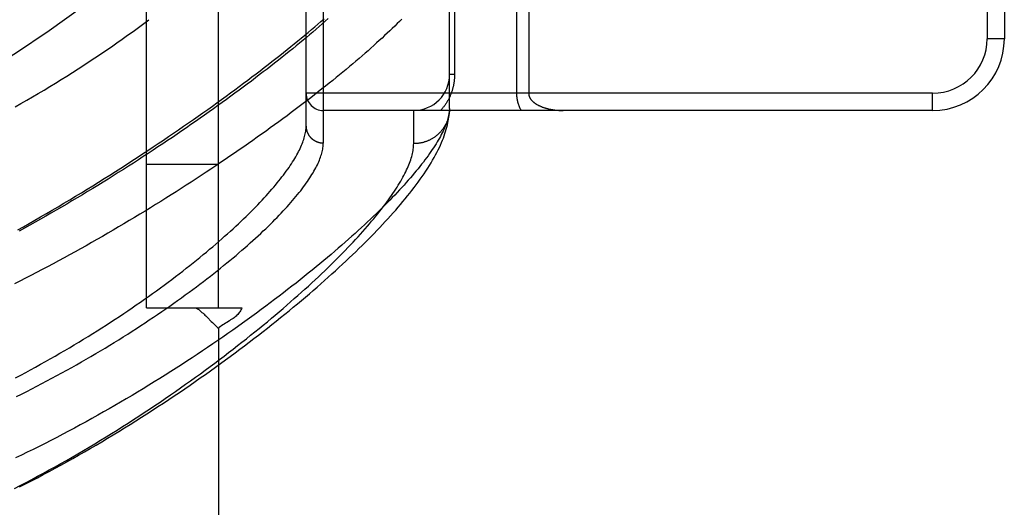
# Model space of a CAD drawing. Header units: inches. Extents: x 0 to 212, y 0 to 138.
# Tile 40 of 256: x 44.77 to 46.486, y 41.224 to 42.073. Entities that reach past the tile are written whole.
import ezdxf

# ---------------------------------------------------------------- set-up
doc = ezdxf.new("R2010")
doc.units = ezdxf.units.IN
doc.header["$LTSCALE"] = 11.6875
doc.header["$MEASUREMENT"] = 0
doc.linetypes.add('HIDDEN', pattern=[0.2, 0.1, -0.1])
doc.layers.add('LEFTHAND_DOOR_ASSEMBLY', color=7, linetype='CONTINUOUS')
doc.layers.add('SUBPANEL', color=7, linetype='CONTINUOUS')

msp = doc.modelspace()

# ---------------------------------------------------------------- linework, layer by layer
at = {"layer": 'LEFTHAND_DOOR_ASSEMBLY', "color": 8, "linetype": 'HIDDEN'}
for p, q in [((45.2988, 41.8581), (45.2988, 42.9712)), ((45.2688, 41.8875), (45.2688, 42.9419)), ((46.4558, 42.7897), (46.4558, 42.0397)), ((46.4858, 42.7897), (46.4858, 42.0397)), ((45.5188, 41.9181), (45.5188, 42.2584)), ((45.5275, 42.2584), (45.5275, 41.9772)), ((45.6355, 42.2167), (45.6355, 41.9447)), ((45.6567, 42.1933), (45.6567, 41.9447)), ((46.4858, 42.0397), (46.4558, 42.0397)), ((45.5275, 41.9772), (45.5188, 41.9772)), ((46.3608, 41.9447), (45.2688, 41.9447)), ((46.3608, 41.9147), (46.3608, 41.9447)), ((46.3608, 41.9147), (45.2988, 41.9147)), ((45.4563, 41.8569), (45.4563, 41.9147)), ((45.5188, 41.9181), (45.5187, 41.9157))]:
    msp.add_line(p, q, dxfattribs=at)
for points in [[(45.4354, 42.0739), (45.4314, 42.0699), (45.4274, 42.0659), (45.4232, 42.0618), (45.419, 42.0577), (45.4147, 42.0536), (45.4102, 42.0494), (45.4057, 42.0451), (45.4011, 42.0408), (45.3964, 42.0365), (45.3916, 42.0322), (45.3868, 42.0277), (45.3818, 42.0233), (45.3767, 42.0188), (45.3716, 42.0143), (45.3663, 42.0097), (45.361, 42.0051), (45.3556, 42.0005), (45.3501, 41.9958), (45.3445, 41.9911), (45.3388, 41.9863), (45.333, 41.9815), (45.3271, 41.9767), (45.3211, 41.9719), (45.3151, 41.967), (45.3089, 41.962), (45.3027, 41.9571), (45.2964, 41.9521), (45.29, 41.947), (45.2835, 41.9419), (45.2769, 41.9368), (45.2702, 41.9317), (45.2635, 41.9266), (45.2566, 41.9214), (45.2497, 41.9161), (45.2427, 41.9109), (45.2356, 41.9056), (45.2284, 41.9003), (45.2212, 41.895), (45.2138, 41.8896), (45.2064, 41.8842), (45.1989, 41.8788), (45.1913, 41.8734), (45.1837, 41.868), (45.1759, 41.8625), (45.1681, 41.857), (45.1602, 41.8515), (45.1523, 41.846), (45.1442, 41.8404), (45.1361, 41.8349), (45.1279, 41.8293), (45.1197, 41.8238), (45.1113, 41.8182), (45.1029, 41.8126), (45.0945, 41.807), (45.0859, 41.8013), (45.0773, 41.7957), (45.0687, 41.7901), (45.06, 41.7845), (45.0512, 41.7789), (45.0424, 41.7732), (45.0335, 41.7676), (45.0245, 41.762), (45.0155, 41.7564), (45.0065, 41.7508), (44.9974, 41.7452), (44.9882, 41.7396), (44.979, 41.734), (44.9698, 41.7284), (44.9606, 41.7229), (44.9512, 41.7173), (44.9419, 41.7118), (44.9325, 41.7063), (44.9231, 41.7009), (44.9137, 41.6954), (44.9042, 41.69), (44.8947, 41.6846), (44.8852, 41.6792), (44.8756, 41.6739), (44.8661, 41.6686), (44.8565, 41.6633), (44.8469, 41.6581), (44.8373, 41.6529), (44.8277, 41.6477), (44.8181, 41.6426), (44.8085, 41.6375), (44.7989, 41.6325), (44.7892, 41.6275), (44.7796, 41.6225), (44.77, 41.6176), (44.7604, 41.6128)], [(44.7617, 41.9212), (44.7718, 41.9269), (44.7819, 41.9327), (44.792, 41.9385), (44.802, 41.9444), (44.812, 41.9503), (44.822, 41.9563), (44.8319, 41.9624), (44.8418, 41.9685), (44.8517, 41.9747), (44.8615, 41.9809), (44.8713, 41.9872), (44.8811, 41.9935), (44.8908, 41.9998), (44.9005, 42.0063), (44.9102, 42.0127), (44.9198, 42.0192), (44.9293, 42.0258), (44.9388, 42.0324), (44.9483, 42.039), (44.9577, 42.0457), (44.9671, 42.0524), (44.9764, 42.0592), (44.9857, 42.066), (44.9949, 42.0728)], [(44.7664, 41.7069), (44.7761, 41.7123), (44.7859, 41.7178), (44.7958, 41.7235), (44.8059, 41.7293), (44.816, 41.7351), (44.8262, 41.7411), (44.8364, 41.7471), (44.8467, 41.7532), (44.8569, 41.7592), (44.867, 41.7654), (44.8771, 41.7715), (44.8871, 41.7776), (44.8971, 41.7837), (44.907, 41.7899), (44.9168, 41.796), (44.9266, 41.8022), (44.9363, 41.8083), (44.9459, 41.8144), (44.9555, 41.8206), (44.9649, 41.8267), (44.9743, 41.8328), (44.9837, 41.8389), (44.9929, 41.845), (45.0021, 41.8511), (45.0111, 41.8572), (45.0201, 41.8632), (45.0291, 41.8692), (45.0379, 41.8752), (45.0466, 41.8812), (45.0553, 41.8872), (45.0639, 41.8931), (45.0723, 41.899), (45.0807, 41.9049), (45.089, 41.9108), (45.0972, 41.9166), (45.1054, 41.9224), (45.1134, 41.9282), (45.1213, 41.9339), (45.1292, 41.9396), (45.1369, 41.9453), (45.1446, 41.9509), (45.1522, 41.9565), (45.1596, 41.9621), (45.167, 41.9676), (45.1743, 41.9731), (45.1815, 41.9786), (45.1886, 41.984), (45.1956, 41.9894), (45.2025, 41.9947), (45.2093, 42), (45.216, 42.0053), (45.2227, 42.0105), (45.2292, 42.0157), (45.2356, 42.0208), (45.242, 42.0259), (45.2482, 42.0309), (45.2543, 42.036), (45.2604, 42.0409), (45.2664, 42.0458), (45.2722, 42.0507), (45.278, 42.0556), (45.2837, 42.0604), (45.2892, 42.0651), (45.2947, 42.0698), (45.3001, 42.0745)], [(45.3074, 42.0746), (45.3022, 42.07), (45.2969, 42.0654), (45.2916, 42.0607), (45.2861, 42.0561), (45.2805, 42.0513), (45.2749, 42.0466), (45.2692, 42.0418), (45.2634, 42.037), (45.2575, 42.0321), (45.2515, 42.0272), (45.2455, 42.0223), (45.2393, 42.0173), (45.2331, 42.0123), (45.2268, 42.0073), (45.2204, 42.0023), (45.2139, 41.9972), (45.2074, 41.9921), (45.2007, 41.9869), (45.194, 41.9817), (45.1872, 41.9765), (45.1803, 41.9713), (45.1734, 41.966), (45.1663, 41.9607), (45.1592, 41.9554), (45.152, 41.9501), (45.1448, 41.9447), (45.1374, 41.9394), (45.13, 41.934), (45.1225, 41.9285), (45.1149, 41.9231), (45.1073, 41.9176), (45.0996, 41.9122), (45.0918, 41.9067), (45.084, 41.9011), (45.0761, 41.8956), (45.0681, 41.8901), (45.0601, 41.8845), (45.052, 41.879), (45.0438, 41.8734), (45.0356, 41.8678), (45.0273, 41.8623), (45.0189, 41.8567), (45.0105, 41.8511), (45.0021, 41.8455), (44.9936, 41.8399), (44.985, 41.8343), (44.9764, 41.8287), (44.9677, 41.8232), (44.959, 41.8176), (44.9502, 41.812), (44.9414, 41.8064), (44.9326, 41.8009), (44.9237, 41.7953), (44.9148, 41.7898), (44.9059, 41.7843), (44.8969, 41.7788), (44.8879, 41.7733), (44.8788, 41.7679), (44.8698, 41.7625), (44.8607, 41.7571), (44.8516, 41.7517), (44.8424, 41.7463), (44.8333, 41.741), (44.8241, 41.7357), (44.8149, 41.7304), (44.8057, 41.7252), (44.7965, 41.72), (44.7873, 41.7148), (44.7781, 41.7097), (44.7689, 41.7046)], [(45.5275, 41.9772), (45.5275, 41.9761), (45.5275, 41.975), (45.5275, 41.974), (45.5274, 41.9729), (45.5274, 41.9719), (45.5273, 41.9708), (45.5272, 41.9697), (45.5271, 41.9687), (45.527, 41.9676), (45.5269, 41.9665), (45.5268, 41.9654), (45.5266, 41.9644), (45.5265, 41.9633), (45.5263, 41.9622), (45.5261, 41.9611), (45.5259, 41.96), (45.5257, 41.9589), (45.5255, 41.9578), (45.5252, 41.9567), (45.525, 41.9556), (45.5247, 41.9545), (45.5244, 41.9534), (45.5241, 41.9522), (45.5238, 41.9511), (45.5234, 41.95), (45.5231, 41.9488), (45.5227, 41.9477), (45.5223, 41.9465), (45.5219, 41.9454), (45.5215, 41.9442), (45.521, 41.9431), (45.5206, 41.9419), (45.5201, 41.9408), (45.5196, 41.9396), (45.519, 41.9384), (45.5185, 41.9373), (45.5179, 41.9361), (45.5173, 41.935), (45.5167, 41.9338), (45.5161, 41.9327), (45.5155, 41.9315), (45.5148, 41.9304), (45.5141, 41.9292), (45.5134, 41.9281), (45.5127, 41.9269), (45.512, 41.9258), (45.5112, 41.9247), (45.5104, 41.9235), (45.5096, 41.9224), (45.5087, 41.9213), (45.5079, 41.9202), (45.507, 41.9191), (45.5061, 41.918), (45.5052, 41.9169), (45.5042, 41.9158), (45.5032, 41.9147)], [(45.6355, 41.9447), (45.6355, 41.944), (45.6355, 41.9433), (45.6355, 41.9426), (45.6355, 41.942), (45.6356, 41.9413), (45.6356, 41.9406), (45.6357, 41.9399), (45.6357, 41.9392), (45.6358, 41.9385), (45.6359, 41.9378), (45.6359, 41.9371), (45.636, 41.9364), (45.6361, 41.9357), (45.6362, 41.935), (45.6364, 41.9343), (45.6365, 41.9335), (45.6366, 41.9328), (45.6368, 41.9321), (45.637, 41.9313), (45.6371, 41.9306), (45.6373, 41.9298), (45.6375, 41.9291), (45.6377, 41.9283), (45.638, 41.9275), (45.6382, 41.9268), (45.6385, 41.926), (45.6387, 41.9252), (45.639, 41.9244), (45.6393, 41.9236), (45.6396, 41.9228), (45.6399, 41.922), (45.6403, 41.9212), (45.6406, 41.9203), (45.641, 41.9195), (45.6414, 41.9187), (45.6418, 41.9179), (45.6422, 41.9171), (45.6426, 41.9163), (45.643, 41.9155), (45.6435, 41.9147)], [(45.6567, 41.9447), (45.6567, 41.9443), (45.6567, 41.944), (45.6567, 41.9437), (45.6567, 41.9433), (45.6568, 41.943), (45.6568, 41.9427), (45.6569, 41.9423), (45.6569, 41.942), (45.657, 41.9417), (45.6571, 41.9413), (45.6571, 41.941), (45.6572, 41.9406), (45.6573, 41.9403), (45.6574, 41.9399), (45.6576, 41.9396), (45.6577, 41.9392), (45.6578, 41.9389), (45.658, 41.9385), (45.6581, 41.9381), (45.6583, 41.9378), (45.6585, 41.9374), (45.6587, 41.937), (45.6589, 41.9366), (45.6591, 41.9363), (45.6593, 41.9359), (45.6596, 41.9355), (45.6598, 41.9351), (45.6601, 41.9347), (45.6604, 41.9343), (45.6607, 41.9339), (45.661, 41.9335), (45.6613, 41.9331), (45.6616, 41.9327), (45.662, 41.9323), (45.6624, 41.9319), (45.6628, 41.9315), (45.6631, 41.9311), (45.6636, 41.9307), (45.664, 41.9303), (45.6644, 41.9299), (45.6649, 41.9295), (45.6654, 41.9291), (45.6659, 41.9287), (45.6664, 41.9283), (45.6669, 41.9279), (45.6675, 41.9275), (45.6681, 41.9271), (45.6687, 41.9267), (45.6693, 41.9263), (45.6699, 41.9259), (45.6705, 41.9255), (45.6712, 41.9251), (45.6719, 41.9247), (45.6726, 41.9243), (45.6733, 41.924), (45.674, 41.9236), (45.6748, 41.9232), (45.6755, 41.9228), (45.6763, 41.9225), (45.6771, 41.9221), (45.678, 41.9218), (45.6788, 41.9214), (45.6797, 41.9211), (45.6805, 41.9207), (45.6814, 41.9204), (45.6824, 41.9201), (45.6833, 41.9197), (45.6843, 41.9194), (45.6852, 41.9191), (45.6862, 41.9188), (45.6872, 41.9185), (45.6883, 41.9182), (45.6893, 41.918), (45.6904, 41.9177), (45.6915, 41.9175), (45.6925, 41.9172), (45.6937, 41.917), (45.6948, 41.9167), (45.6959, 41.9165), (45.6971, 41.9163), (45.6982, 41.9161), (45.6994, 41.9159), (45.7006, 41.9158), (45.7018, 41.9156), (45.703, 41.9155), (45.7042, 41.9153), (45.7054, 41.9152), (45.7067, 41.9151), (45.7079, 41.915), (45.7091, 41.9149), (45.7104, 41.9148), (45.7116, 41.9148), (45.7129, 41.9147), (45.7142, 41.9147), (45.7154, 41.9147), (45.7167, 41.9147)], [(45.5188, 41.9181), (45.5186, 41.9158), (45.5184, 41.9134), (45.5181, 41.911), (45.5177, 41.9086), (45.5172, 41.9061), (45.5166, 41.9036), (45.5159, 41.901), (45.5152, 41.8984), (45.5144, 41.8957), (45.5134, 41.893), (45.5124, 41.8902), (45.5113, 41.8874), (45.5101, 41.8846), (45.5088, 41.8817), (45.5075, 41.8787), (45.506, 41.8757), (45.5044, 41.8727), (45.5028, 41.8696), (45.5011, 41.8664), (45.4992, 41.8632), (45.4973, 41.86), (45.4953, 41.8567), (45.4932, 41.8533), (45.491, 41.8499), (45.4887, 41.8465), (45.4864, 41.843), (45.4839, 41.8395), (45.4813, 41.8359), (45.4787, 41.8322), (45.4759, 41.8286), (45.4731, 41.8248), (45.4701, 41.821), (45.4671, 41.8172), (45.464, 41.8133), (45.4608, 41.8094), (45.4574, 41.8054), (45.454, 41.8014), (45.4505, 41.7973), (45.4469, 41.7932), (45.4432, 41.789), (45.4394, 41.7848), (45.4355, 41.7805), (45.4315, 41.7762), (45.4274, 41.7718), (45.4233, 41.7674), (45.419, 41.763), (45.4146, 41.7584), (45.4101, 41.7539), (45.4055, 41.7493), (45.4008, 41.7446), (45.3961, 41.7399), (45.3912, 41.7352), (45.3862, 41.7304), (45.3811, 41.7255), (45.3759, 41.7207), (45.3707, 41.7157), (45.3653, 41.7108), (45.3598, 41.7057), (45.3542, 41.7007), (45.3486, 41.6956), (45.3428, 41.6904), (45.3369, 41.6852), (45.3309, 41.68), (45.3248, 41.6747), (45.3186, 41.6694), (45.3123, 41.664), (45.306, 41.6587), (45.2995, 41.6532), (45.2929, 41.6478), (45.2862, 41.6423), (45.2794, 41.6367), (45.2725, 41.6311), (45.2656, 41.6255), (45.2585, 41.6199), (45.2513, 41.6142), (45.244, 41.6085), (45.2366, 41.6028), (45.2292, 41.597), (45.2216, 41.5912), (45.2139, 41.5854), (45.2062, 41.5796), (45.1983, 41.5737), (45.1904, 41.5678), (45.1823, 41.5619), (45.1742, 41.556), (45.166, 41.55), (45.1577, 41.5441), (45.1493, 41.5381), (45.1408, 41.5321), (45.1322, 41.5261), (45.1236, 41.5201), (45.1148, 41.5141), (45.106, 41.5081), (45.0971, 41.502), (45.0882, 41.496), (45.0791, 41.49), (45.07, 41.484), (45.0608, 41.478), (45.0515, 41.4719), (45.0422, 41.4659), (45.0328, 41.46), (45.0233, 41.454), (45.0138, 41.448), (45.0042, 41.4421), (44.9946, 41.4361), (44.9849, 41.4302), (44.9751, 41.4243), (44.9653, 41.4185), (44.9554, 41.4126), (44.9455, 41.4068), (44.9356, 41.401), (44.9256, 41.3953), (44.9156, 41.3896), (44.9055, 41.3839), (44.8954, 41.3783), (44.8853, 41.3727), (44.8751, 41.3672), (44.8649, 41.3617), (44.8547, 41.3562), (44.8445, 41.3508), (44.8342, 41.3454), (44.824, 41.3401), (44.8137, 41.3349), (44.8034, 41.3297), (44.7931, 41.3245), (44.7828, 41.3194), (44.7725, 41.3144), (44.7621, 41.3095)], [(44.7691, 41.259), (44.7795, 41.2643), (44.7899, 41.2697), (44.8003, 41.2751), (44.8106, 41.2805), (44.8209, 41.2861), (44.8312, 41.2916), (44.8415, 41.2972), (44.8518, 41.3029), (44.862, 41.3086), (44.8722, 41.3144), (44.8824, 41.3202), (44.8925, 41.3261), (44.9026, 41.3319), (44.9126, 41.3379), (44.9227, 41.3438), (44.9326, 41.3498), (44.9426, 41.3559), (44.9524, 41.3619), (44.9623, 41.368), (44.972, 41.3742), (44.9817, 41.3803), (44.9914, 41.3865), (45.001, 41.3926), (45.0105, 41.3989), (45.02, 41.4051), (45.0294, 41.4113), (45.0388, 41.4175), (45.0481, 41.4238), (45.0573, 41.4301), (45.0664, 41.4363), (45.0755, 41.4426), (45.0844, 41.4489), (45.0933, 41.4551), (45.1022, 41.4614), (45.1109, 41.4677), (45.1196, 41.4739), (45.1281, 41.4802), (45.1366, 41.4864), (45.1451, 41.4926), (45.1534, 41.4988), (45.1616, 41.505), (45.1698, 41.5112), (45.1778, 41.5174), (45.1858, 41.5235), (45.1937, 41.5297), (45.2015, 41.5358), (45.2092, 41.5419), (45.2168, 41.548), (45.2244, 41.554), (45.2318, 41.56), (45.2391, 41.566), (45.2464, 41.572), (45.2535, 41.5779), (45.2606, 41.5838), (45.2675, 41.5897), (45.2744, 41.5956), (45.2812, 41.6014), (45.2879, 41.6072), (45.2945, 41.6129), (45.301, 41.6187), (45.3074, 41.6244), (45.3137, 41.63), (45.3199, 41.6357), (45.326, 41.6413), (45.332, 41.6468), (45.338, 41.6523), (45.3438, 41.6578), (45.3496, 41.6633), (45.3552, 41.6687), (45.3608, 41.6741), (45.3663, 41.6795), (45.3716, 41.6848), (45.3769, 41.6901), (45.3821, 41.6954), (45.3873, 41.7006), (45.3923, 41.7058), (45.3972, 41.7109), (45.402, 41.7161), (45.4068, 41.7212), (45.4115, 41.7262), (45.416, 41.7313), (45.4205, 41.7363), (45.4249, 41.7413), (45.4293, 41.7463), (45.4335, 41.7512), (45.4376, 41.7561), (45.4417, 41.761), (45.4457, 41.7659), (45.4495, 41.7707), (45.4533, 41.7756), (45.4571, 41.7804), (45.4607, 41.7852), (45.4642, 41.79), (45.4677, 41.7948), (45.4711, 41.7996), (45.4744, 41.8044), (45.4776, 41.8092), (45.4807, 41.814), (45.4837, 41.8187), (45.4866, 41.8234), (45.4893, 41.8281), (45.492, 41.8327), (45.4944, 41.8372), (45.4968, 41.8416), (45.499, 41.846), (45.5011, 41.8503), (45.503, 41.8545), (45.5048, 41.8587), (45.5065, 41.8627), (45.5081, 41.8667), (45.5095, 41.8707), (45.5108, 41.8745), (45.512, 41.8783), (45.5131, 41.8821), (45.5141, 41.8858), (45.515, 41.8894), (45.5158, 41.8929), (45.5165, 41.8964), (45.5171, 41.8998), (45.5176, 41.9032), (45.518, 41.9064), (45.5183, 41.9096), (45.5185, 41.9127), (45.5187, 41.9157)], [(45.5187, 41.9147), (45.5186, 41.9136), (45.5185, 41.9125), (45.5184, 41.9114), (45.5182, 41.9103), (45.5181, 41.9091), (45.5179, 41.908), (45.5177, 41.9069), (45.5175, 41.9058), (45.5173, 41.9048), (45.517, 41.9037), (45.5167, 41.9026), (45.5164, 41.9015), (45.5161, 41.9004), (45.5158, 41.8994), (45.5154, 41.8983), (45.515, 41.8972), (45.5146, 41.8962), (45.5142, 41.8952), (45.5138, 41.8941), (45.5133, 41.8931), (45.5128, 41.8921), (45.5123, 41.8911), (45.5118, 41.8901), (45.5113, 41.8891), (45.5108, 41.8881), (45.5102, 41.8871), (45.5096, 41.8862), (45.509, 41.8852), (45.5084, 41.8843), (45.5077, 41.8834), (45.5071, 41.8824), (45.5064, 41.8815), (45.5057, 41.8807), (45.505, 41.8798), (45.5043, 41.8789), (45.5036, 41.8781), (45.5028, 41.8772), (45.502, 41.8764), (45.5012, 41.8756), (45.5004, 41.8748), (45.4996, 41.874), (45.4988, 41.8732), (45.498, 41.8725), (45.4971, 41.8717), (45.4962, 41.871), (45.4953, 41.8703), (45.4944, 41.8696), (45.4935, 41.8689), (45.4926, 41.8683), (45.4917, 41.8676), (45.4907, 41.867), (45.4898, 41.8664), (45.4888, 41.8658), (45.4878, 41.8652), (45.4868, 41.8647), (45.4858, 41.8642), (45.4848, 41.8636), (45.4838, 41.8631), (45.4828, 41.8626), (45.4817, 41.8622), (45.4807, 41.8617), (45.4796, 41.8613), (45.4786, 41.8609), (45.4775, 41.8605), (45.4764, 41.8601), (45.4753, 41.8598), (45.4743, 41.8595), (45.4732, 41.8591), (45.4721, 41.8588), (45.471, 41.8586), (45.4698, 41.8583), (45.4687, 41.8581), (45.4676, 41.8579), (45.4665, 41.8577), (45.4654, 41.8575), (45.4642, 41.8574), (45.4631, 41.8572), (45.4619, 41.8571), (45.4608, 41.857), (45.4597, 41.857), (45.4585, 41.8569), (45.4574, 41.8569), (45.4563, 41.8569)], [(44.7625, 41.4493), (44.7713, 41.4539), (44.78, 41.4585), (44.7886, 41.4632), (44.7972, 41.4679), (44.8058, 41.4726), (44.8144, 41.4774), (44.8228, 41.4821), (44.8313, 41.4869), (44.8397, 41.4918), (44.848, 41.4966), (44.8563, 41.5015), (44.8645, 41.5064), (44.8727, 41.5113), (44.8808, 41.5162), (44.8888, 41.5212), (44.8968, 41.5261), (44.9047, 41.5311), (44.9126, 41.5361), (44.9204, 41.541), (44.9281, 41.546), (44.9357, 41.551), (44.9433, 41.556), (44.9508, 41.561), (44.9582, 41.566), (44.9656, 41.571), (44.9728, 41.576), (44.98, 41.581), (44.9871, 41.586), (44.9942, 41.5909), (45.0011, 41.5959), (45.008, 41.6008), (45.0148, 41.6058), (45.0215, 41.6107), (45.0281, 41.6156), (45.0346, 41.6205), (45.041, 41.6254), (45.0474, 41.6302), (45.0537, 41.6351), (45.0598, 41.6399), (45.0659, 41.6447), (45.0719, 41.6494), (45.0778, 41.6542), (45.0836, 41.6589), (45.0893, 41.6636), (45.095, 41.6682), (45.1005, 41.6729), (45.106, 41.6775), (45.1113, 41.682), (45.1166, 41.6866), (45.1218, 41.6911), (45.1268, 41.6956), (45.1318, 41.7), (45.1367, 41.7044), (45.1415, 41.7088), (45.1462, 41.7131), (45.1508, 41.7174), (45.1554, 41.7217), (45.1598, 41.7259), (45.1641, 41.7301), (45.1684, 41.7343), (45.1725, 41.7384), (45.1766, 41.7425), (45.1806, 41.7465), (45.1845, 41.7505), (45.1883, 41.7545), (45.192, 41.7584), (45.1956, 41.7623), (45.1991, 41.7662), (45.2025, 41.77), (45.2058, 41.7737), (45.2091, 41.7774), (45.2123, 41.7811), (45.2153, 41.7848), (45.2183, 41.7884), (45.2212, 41.7919), (45.224, 41.7954), (45.2267, 41.7989), (45.2293, 41.8023), (45.2319, 41.8057), (45.2343, 41.809), (45.2367, 41.8123), (45.239, 41.8156), (45.2412, 41.8188), (45.2433, 41.822), (45.2453, 41.8251), (45.2472, 41.8282), (45.2491, 41.8312), (45.2508, 41.8342), (45.2525, 41.8372), (45.2541, 41.8401), (45.2556, 41.843), (45.2571, 41.8458), (45.2584, 41.8486), (45.2597, 41.8514), (45.2608, 41.8541), (45.2619, 41.8567), (45.2629, 41.8593), (45.2639, 41.8619), (45.2647, 41.8644), (45.2655, 41.8669), (45.2662, 41.8694), (45.2668, 41.8718), (45.2673, 41.8742), (45.2677, 41.8765), (45.2681, 41.8788), (45.2684, 41.881), (45.2686, 41.8832), (45.2687, 41.8854), (45.2688, 41.8875)], [(45.2688, 41.8875), (45.2688, 41.8868), (45.2688, 41.8862), (45.2688, 41.8856), (45.2689, 41.8849), (45.2689, 41.8843), (45.269, 41.8837), (45.2691, 41.883), (45.2692, 41.8824), (45.2693, 41.8818), (45.2695, 41.8811), (45.2696, 41.8805), (45.2698, 41.8799), (45.2699, 41.8793), (45.2701, 41.8787), (45.2703, 41.878), (45.2706, 41.8774), (45.2708, 41.8768), (45.271, 41.8762), (45.2713, 41.8757), (45.2716, 41.8751), (45.2718, 41.8745), (45.2721, 41.8739), (45.2724, 41.8734), (45.2728, 41.8728), (45.2731, 41.8722), (45.2734, 41.8717), (45.2738, 41.8712), (45.2742, 41.8706), (45.2746, 41.8701), (45.2749, 41.8696), (45.2754, 41.8691), (45.2758, 41.8686), (45.2762, 41.8681), (45.2766, 41.8676), (45.2771, 41.8672), (45.2775, 41.8667), (45.278, 41.8663), (45.2785, 41.8658), (45.279, 41.8654), (45.2795, 41.865), (45.28, 41.8646), (45.2805, 41.8642), (45.281, 41.8638), (45.2815, 41.8634), (45.2821, 41.8631), (45.2826, 41.8627), (45.2832, 41.8624), (45.2838, 41.862), (45.2843, 41.8617), (45.2849, 41.8614), (45.2855, 41.8611), (45.2861, 41.8609), (45.2867, 41.8606), (45.2873, 41.8603), (45.2879, 41.8601), (45.2885, 41.8599), (45.2891, 41.8597), (45.2897, 41.8595), (45.2904, 41.8593), (45.291, 41.8591), (45.2916, 41.8589), (45.2923, 41.8588), (45.2929, 41.8587), (45.2935, 41.8585), (45.2942, 41.8584), (45.2948, 41.8584), (45.2955, 41.8583), (45.2961, 41.8582), (45.2968, 41.8582), (45.2974, 41.8581), (45.2981, 41.8581), (45.2988, 41.8581)], [(44.7603, 41.2565), (44.7704, 41.2617), (44.7806, 41.2669), (44.7907, 41.2723), (44.8008, 41.2777), (44.8109, 41.2831), (44.821, 41.2886), (44.8311, 41.2942), (44.8411, 41.2998), (44.8511, 41.3054), (44.8611, 41.3111), (44.871, 41.3169), (44.8809, 41.3227), (44.8907, 41.3285), (44.9006, 41.3344), (44.9103, 41.3403), (44.9201, 41.3462), (44.9297, 41.3522), (44.9394, 41.3582), (44.9489, 41.3642), (44.9584, 41.3702), (44.9679, 41.3763), (44.9773, 41.3824), (44.9866, 41.3885), (44.9959, 41.3946), (45.0051, 41.4008), (45.0142, 41.4069), (45.0233, 41.4131), (45.0323, 41.4192), (45.0412, 41.4254), (45.05, 41.4316), (45.0587, 41.4378), (45.0674, 41.4439), (45.076, 41.4501), (45.0845, 41.4563), (45.0929, 41.4624), (45.1013, 41.4686), (45.1095, 41.4747), (45.1177, 41.4808), (45.1257, 41.4869), (45.1337, 41.493), (45.1416, 41.4991), (45.1494, 41.5052), (45.157, 41.5112), (45.1646, 41.5172), (45.1721, 41.5232), (45.1795, 41.5291), (45.1868, 41.5351), (45.1941, 41.541), (45.2012, 41.5468), (45.2082, 41.5527), (45.2151, 41.5585), (45.2219, 41.5642), (45.2286, 41.57), (45.2352, 41.5757), (45.2417, 41.5813), (45.2481, 41.587), (45.2544, 41.5925), (45.2606, 41.5981), (45.2667, 41.6036), (45.2727, 41.609), (45.2786, 41.6145), (45.2844, 41.6198), (45.2901, 41.6252), (45.2957, 41.6304), (45.3012, 41.6357), (45.3066, 41.6409), (45.3119, 41.646), (45.3171, 41.6511), (45.3222, 41.6562), (45.3271, 41.6612), (45.332, 41.6662), (45.3368, 41.6711), (45.3415, 41.6759), (45.3461, 41.6807), (45.3506, 41.6855), (45.355, 41.6902), (45.3593, 41.6949), (45.3635, 41.6995), (45.3676, 41.7041), (45.3716, 41.7086), (45.3755, 41.713), (45.3793, 41.7175), (45.383, 41.7218), (45.3866, 41.7261), (45.3901, 41.7304), (45.3935, 41.7346), (45.3968, 41.7388), (45.4001, 41.7429), (45.4032, 41.7469), (45.4063, 41.7509), (45.4092, 41.7549), (45.4121, 41.7588), (45.4148, 41.7626), (45.4175, 41.7664), (45.4201, 41.7702), (45.4226, 41.7739), (45.425, 41.7775), (45.4273, 41.7811), (45.4295, 41.7846), (45.4316, 41.7881), (45.4336, 41.7916), (45.4356, 41.7949), (45.4374, 41.7983), (45.4392, 41.8016), (45.4409, 41.8048), (45.4425, 41.808), (45.444, 41.8111), (45.4454, 41.8142), (45.4467, 41.8172), (45.4479, 41.8202), (45.4491, 41.8232), (45.4502, 41.8261), (45.4511, 41.8289), (45.452, 41.8317), (45.4528, 41.8344), (45.4535, 41.8371), (45.4542, 41.8397), (45.4547, 41.8423), (45.4552, 41.8449), (45.4556, 41.8474), (45.4559, 41.8498), (45.4561, 41.8522), (45.4562, 41.8546), (45.4563, 41.8569)], [(44.7639, 41.4164), (44.7728, 41.4208), (44.7818, 41.4253), (44.7907, 41.4298), (44.7995, 41.4344), (44.8083, 41.439), (44.8171, 41.4436), (44.8258, 41.4483), (44.8345, 41.4529), (44.8432, 41.4576), (44.8518, 41.4624), (44.8603, 41.4671), (44.8688, 41.4719), (44.8772, 41.4767), (44.8855, 41.4815), (44.8938, 41.4863), (44.9021, 41.4912), (44.9103, 41.496), (44.9184, 41.5009), (44.9264, 41.5058), (44.9344, 41.5106), (44.9423, 41.5155), (44.9501, 41.5204), (44.9579, 41.5253), (44.9656, 41.5302), (44.9732, 41.5351), (44.9807, 41.54), (44.9881, 41.5449), (44.9955, 41.5498), (45.0028, 41.5547), (45.01, 41.5596), (45.0172, 41.5644), (45.0242, 41.5693), (45.0312, 41.5741), (45.038, 41.579), (45.0448, 41.5838), (45.0515, 41.5886), (45.0581, 41.5934), (45.0647, 41.5981), (45.0711, 41.6029), (45.0775, 41.6076), (45.0837, 41.6123), (45.0899, 41.617), (45.096, 41.6217), (45.102, 41.6263), (45.1079, 41.6309), (45.1137, 41.6355), (45.1194, 41.6401), (45.125, 41.6446), (45.1306, 41.6491), (45.136, 41.6536), (45.1414, 41.658), (45.1466, 41.6624), (45.1518, 41.6668), (45.1569, 41.6712), (45.1618, 41.6755), (45.1667, 41.6798), (45.1715, 41.684), (45.1762, 41.6883), (45.1808, 41.6924), (45.1854, 41.6966), (45.1898, 41.7007), (45.1941, 41.7048), (45.1984, 41.7088), (45.2025, 41.7128), (45.2066, 41.7168), (45.2105, 41.7207), (45.2144, 41.7246), (45.2182, 41.7285), (45.2219, 41.7323), (45.2255, 41.7361), (45.229, 41.7398), (45.2324, 41.7435), (45.2358, 41.7471), (45.239, 41.7508), (45.2422, 41.7543), (45.2453, 41.7579), (45.2482, 41.7614), (45.2511, 41.7648), (45.2539, 41.7683), (45.2566, 41.7716), (45.2593, 41.775), (45.2618, 41.7783), (45.2643, 41.7815), (45.2666, 41.7847), (45.2689, 41.7879), (45.2711, 41.791), (45.2732, 41.7941), (45.2752, 41.7972), (45.2772, 41.8002), (45.279, 41.8031), (45.2808, 41.8061), (45.2825, 41.8089), (45.2841, 41.8118), (45.2856, 41.8146), (45.287, 41.8174), (45.2884, 41.8201), (45.2896, 41.8228), (45.2908, 41.8254), (45.2919, 41.828), (45.2929, 41.8305), (45.2939, 41.8331), (45.2947, 41.8355), (45.2955, 41.838), (45.2962, 41.8404), (45.2968, 41.8427), (45.2973, 41.845), (45.2977, 41.8473), (45.2981, 41.8495), (45.2984, 41.8517), (45.2986, 41.8539), (45.2987, 41.856), (45.2988, 41.8581)]]:
    msp.add_lwpolyline(points, dxfattribs=at)
for centre, radius, start, end in [((43.6835, 43.6988), 2, 280.3342, 312.7959), ((46.3608, 42.0397), 0.125, 270, 360), ((46.3608, 42.0397), 0.095, 270, 360), ((45.4563, 41.9772), 0.0625, 270, 360), ((45.2988, 41.9447), 0.03, 180, 270)]:
    msp.add_arc(centre, radius, start, end, dxfattribs=at)
at = {"layer": 'SUBPANEL', "color": 8, "linetype": 'HIDDEN'}
for p, q in [((44.9908, 41.5709), (44.9908, 93.5084)), ((45.1158, 41.5709), (45.1158, 93.5084)), ((44.9908, 41.8209), (45.1158, 41.8209)), ((44.9908, 41.5709), (45.0772, 41.5709)), ((45.0772, 41.5709), (45.1566, 41.5709)), ((45.0971, 41.5539), (45.1035, 41.5474)), ((45.1158, 41.5356), (45.1158, 39.9459))]:
    msp.add_line(p, q, dxfattribs=at)
for points in [[(45.0772, 41.5709), (45.0794, 41.5693), (45.0815, 41.5678), (45.0835, 41.5662), (45.0855, 41.5646), (45.0873, 41.5631), (45.0891, 41.5615), (45.0908, 41.56), (45.0924, 41.5585), (45.094, 41.5569), (45.0955, 41.5554), (45.0971, 41.5539)], [(45.1566, 41.5709), (45.156, 41.5691), (45.1552, 41.5674), (45.1544, 41.5658), (45.1534, 41.5642), (45.1523, 41.5627), (45.1512, 41.5611), (45.1498, 41.5596), (45.1483, 41.5581), (45.1467, 41.5566), (45.145, 41.5552), (45.1432, 41.5538), (45.1414, 41.5525), (45.1394, 41.5512), (45.1372, 41.5498), (45.1351, 41.5485)], [(45.1035, 41.5474), (45.1054, 41.5455), (45.1072, 41.5436), (45.1091, 41.5418), (45.1109, 41.5401), (45.1127, 41.5384), (45.1143, 41.5369), (45.1158, 41.5356)], [(45.1351, 41.5485), (45.1305, 41.5457), (45.1281, 41.5443), (45.1257, 41.5428), (45.1234, 41.5414), (45.1213, 41.5399), (45.1193, 41.5384), (45.1174, 41.537), (45.1158, 41.5356)]]:
    msp.add_lwpolyline(points, dxfattribs=at)

doc.saveas('drawing.dxf')
